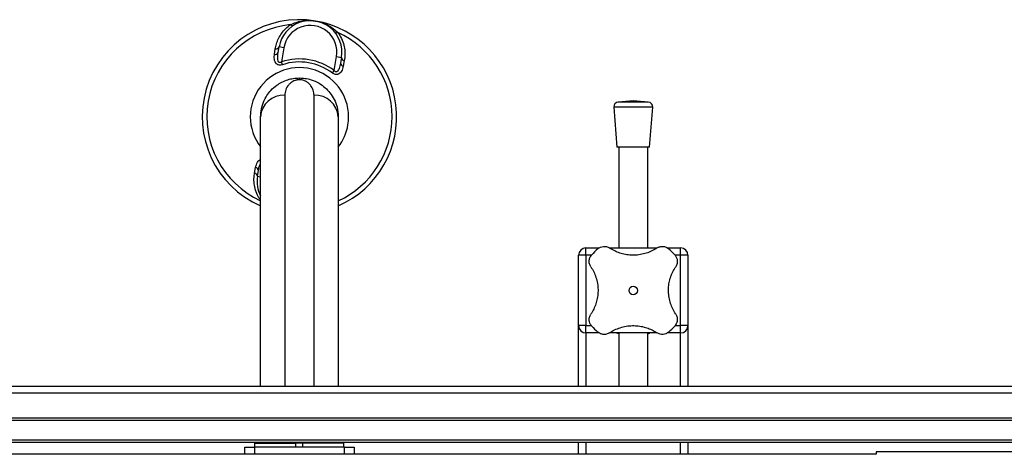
# Model space of a CAD drawing. Header units: millimetres. Extents: x 0 to 420, y 0 to 297.
# Tile 22 of 39: x 180 to 201, y 248 to 257. Entities that reach past the tile are written whole.
import ezdxf

# ---------------------------------------------------------------- set-up
doc = ezdxf.new("R2010")
doc.units = ezdxf.units.MM

msp = doc.modelspace()

# ---------------------------------------------------------------- linework, layer by layer
at = {"color": 7, "linetype": 'Continuous', "lineweight": 25}
for p, q in [((185.70693, 256.42821), (185.72422, 256.54487)), ((185.78229, 256.46971), (185.80192, 256.58726)), ((185.90055, 256.57079), (185.80192, 256.58726)), ((185.90055, 256.57079), (185.85226, 256.28156)), ((186.93723, 256.10038), (186.98553, 256.38961)), ((186.98553, 256.38961), (187.08416, 256.37313)), ((187.08416, 256.37313), (187.06454, 256.25559)), ((187.14388, 256.3078), (187.12232, 256.19185)), ((185.87158, 256.22216), (185.85226, 256.28156)), ((186.89966, 256.05047), (186.93723, 256.10038)), ((186.22068, 255.91012), (186.22068, 255.94864)), ((185.92068, 255.59203), (185.92068, 249.59864)), ((186.52068, 249.59864), (186.52068, 255.59203)), ((193.08943, 255.47659), (192.78153, 255.4531)), ((193.39733, 255.4531), (193.08943, 255.47659)), ((192.68943, 255.34578), (192.75193, 254.52659)), ((193.48943, 255.34578), (192.68943, 255.34578)), ((193.39733, 255.4531), (192.78153, 255.4531)), ((193.42693, 254.52659), (193.48943, 255.34578)), ((185.42068, 249.59864), (185.42068, 255.14864)), ((187.02068, 255.14864), (187.02068, 249.59864)), ((193.42693, 254.52659), (192.75193, 254.52659)), ((192.78943, 254.52659), (192.78943, 252.44864)), ((193.38943, 252.44864), (193.38943, 254.52659)), ((185.29748, 253.98947), (185.31904, 254.10542)), ((185.3572, 253.92414), (185.37683, 254.04169)), ((185.3572, 253.92414), (185.42068, 253.91354)), ((192.11443, 252.29864), (192.11443, 252.44864)), ((192.11443, 252.44864), (192.38934, 252.44864)), ((192.60551, 252.44864), (193.57307, 252.44864)), ((193.79206, 252.44864), (194.06443, 252.44864)), ((194.06443, 252.29864), (194.06443, 252.44864)), ((192.11443, 252.29864), (191.96443, 252.29864)), ((191.96443, 250.84864), (191.96443, 252.29864)), ((192.11443, 252.29864), (192.11443, 250.84864)), ((192.22946, 252.29864), (192.11443, 252.29864)), ((194.06443, 252.29864), (193.94931, 252.29864)), ((194.06443, 250.84864), (194.06443, 252.29864)), ((194.21443, 252.29864), (194.06443, 252.29864)), ((194.21443, 252.29864), (194.21443, 250.84864)), ((192.11443, 250.84864), (191.96443, 250.84864)), ((191.96443, 249.59864), (191.96443, 250.84864)), ((192.11443, 250.69864), (192.11443, 250.84864)), ((192.11443, 250.84864), (192.22956, 250.84864)), ((193.9494, 250.84864), (194.06443, 250.84864)), ((194.21443, 250.84864), (194.06443, 250.84864)), ((194.06443, 250.69864), (194.06443, 250.84864)), ((194.21443, 250.84864), (194.21443, 249.59864)), ((192.3868, 250.69864), (192.11443, 250.69864)), ((192.11443, 250.69864), (192.11443, 249.59864)), ((193.57335, 250.69864), (192.6058, 250.69864)), ((192.78943, 250.69864), (192.78943, 249.59864)), ((193.38943, 249.59864), (193.38943, 250.69864)), ((194.06443, 250.69864), (193.78952, 250.69864)), ((194.06443, 249.59864), (194.06443, 250.69864)), ((169.83943, 249.46171), (214.33943, 249.46171)), ((179.4648, 249.59864), (192.96407, 249.59864)), ((192.96407, 249.59864), (193.2148, 249.59864)), ((193.2148, 249.59864), (214.33943, 249.59864)), ((169.83943, 248.94864), (214.33943, 248.94864)), ((169.83943, 248.89864), (214.33943, 248.89864)), ((169.83943, 248.49864), (214.33943, 248.49864)), ((169.83943, 248.44864), (214.33943, 248.44864)), ((185.29568, 248.42864), (185.29568, 248.34864)), ((185.29568, 248.42864), (186.14568, 248.42864)), ((185.39568, 248.44864), (185.39568, 248.42864)), ((186.04568, 248.42864), (186.04568, 248.44864)), ((186.14568, 248.34864), (186.14568, 248.42864)), ((186.28318, 248.42864), (186.14568, 248.42864)), ((186.28318, 248.42864), (186.28318, 248.34864)), ((187.13318, 248.42864), (186.28318, 248.42864)), ((186.38318, 248.44864), (186.38318, 248.42864)), ((187.03318, 248.42864), (187.03318, 248.44864)), ((187.13318, 248.34864), (187.13318, 248.42864)), ((191.96443, 248.19864), (191.96443, 248.44864)), ((192.11443, 248.44864), (192.11443, 248.19864)), ((194.06443, 248.19864), (194.06443, 248.44864)), ((194.21443, 248.44864), (194.21443, 248.19864)), ((198.08943, 248.19864), (174.33943, 248.19864)), ((185.09568, 248.19864), (185.09568, 248.34864)), ((185.09568, 248.34864), (185.29568, 248.34864)), ((185.29568, 248.34864), (185.29568, 248.19864)), ((187.14568, 248.34864), (185.29568, 248.34864)), ((187.14568, 248.19864), (187.14568, 248.34864)), ((187.14568, 248.34864), (187.34568, 248.34864)), ((187.34568, 248.34864), (187.34568, 248.19864)), ((208.53943, 248.24864), (198.08943, 248.24864)), ((198.08943, 248.24864), (198.08943, 248.19864))]:
    msp.add_line(p, q, dxfattribs=at)
at = {"color": 7, "linetype": 'Continuous', "lineweight": 25, "flags": 128}
for points in [[(186.03918, 257.04615), (186.0467, 257.03935), (186.05402, 257.03359), (186.06103, 257.02896), (186.06761, 257.02554), (186.07367, 257.02336), (186.07913, 257.02247), (186.08388, 257.02288), (186.08788, 257.02458)], [(187.00888, 256.88422), (186.99956, 256.88023), (186.99077, 256.87716), (186.98264, 256.87506), (186.9753, 256.87396), (186.96886, 256.87387), (186.96341, 256.8748), (186.95905, 256.87674), (186.95582, 256.87964)]]:
    msp.add_lwpolyline(points, dxfattribs=at)
at = {"color": 7, "linetype": 'Continuous', "lineweight": 25}
msp.add_circle((193.08943, 251.57364), 0.08764, dxfattribs=at)
for centre, radius, start, end in [((186.22068, 255.14864), 2, 80.519504, 246.421822), ((186.44304, 256.4802), 0.65, 350.519504, 170.519504), ((186.22068, 255.14864), 2, 293.578178, 80.519504), ((186.22068, 255.14864), 1.90617, 95.463794, 245.185051), ((186.44304, 256.4802), 0.55, 350.519504, 170.519504), ((186.22068, 255.14864), 1.90617, 294.814949, 65.575213), ((185.73564, 256.61634), 0.07238, 260.917244, 336.30759), ((185.71743, 256.49831), 0.07088, 261.479276, 336.204179), ((186.22068, 255.14864), 1.19133, 53.024606, 108.014402), ((187.1563, 256.3791), 0.07238, 184.731418, 260.121763), ((186.22068, 255.14864), 1.01196, 350.519504, 217.763301), ((186.22068, 255.14864), 1.12886, 53.024606, 108.014402), ((187.13516, 256.26156), 0.07088, 184.834828, 259.559732), ((185.89398, 255.11852), 0.47425, 86.772298, 176.359678), ((186.54738, 255.11852), 0.47425, 3.640322, 93.227702), ((192.78914, 255.35339), 0.1, 94.362914, 184.362914), ((193.38972, 255.35339), 0.1, 355.637086, 85.637086), ((186.22068, 255.14864), 1.01196, 322.236699, 350.519504), ((185.3062, 254.03571), 0.07088, 4.834828, 79.559732), ((185.28507, 253.91817), 0.07238, 4.731418, 80.121763), ((185.99832, 253.81707), 0.65, 170.519504, 207.292737), ((192.11443, 252.29864), 0.15, 90, 180), ((194.06443, 252.29864), 0.15, 0, 90), ((193.08943, 251.57364), 1.125, 130.225072, 139.774928), ((193.08943, 251.57364), 1.125, 40.225072, 49.774928), ((192.11443, 250.84864), 0.15, 180, 270), ((193.08943, 251.57364), 1.125, 220.225072, 229.774928), ((193.08943, 251.57364), 1.125, 310.225072, 319.774928), ((194.06443, 250.84864), 0.15, 270, 0)]:
    msp.add_arc(centre, radius, start, end, dxfattribs=at)
for points, knots in [([(186.03918, 257.04615), (186.07517, 257.06227), (186.1479, 257.09484), (186.26318, 257.12267), (186.3816, 257.13532), (186.47728, 257.13174), (186.53329, 257.12412), (186.54967, 257.12139), (186.55011, 257.12132)], [0, 0, 0, 0, 0.2205186, 0.44569041, 0.67274829, 0.90384734, 0.99743001, 1, 1, 1, 1]), ([(186.55011, 257.12132), (186.55054, 257.12125), (186.56692, 257.1185), (186.62203, 257.10758), (186.71366, 257.0799), (186.82126, 257.02974), (186.92153, 256.96581), (186.97977, 256.91141), (187.00888, 256.88422)], [0, 0, 0, 0, 0.00257002, 0.0961537, 0.32525092, 0.55431033, 0.77721318, 1, 1, 1, 1]), ([(185.72422, 256.54487), (185.73097, 256.58012), (185.74499, 256.65323), (185.78838, 256.76258), (185.85127, 256.8682), (185.93343, 256.96644), (186.00359, 257.01932), (186.03918, 257.04615)], [0, 0, 0, 0, 0.18733275, 0.388473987, 0.594016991, 0.794011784, 1, 1, 1, 1]), ([(187.00888, 256.88422), (187.03577, 256.84397), (187.0906, 256.76189), (187.13721, 256.62758), (187.15887, 256.49099), (187.15642, 256.38447), (187.1466, 256.32441), (187.14388, 256.3078)], [0, 0, 0, 0, 0.22376691, 0.45639837, 0.6809943, 0.91177223, 1, 1, 1, 1]), ([(185.87158, 256.22216), (185.85821, 256.2186), (185.83122, 256.21142), (185.79136, 256.21408), (185.75658, 256.22932), (185.72611, 256.26079), (185.70153, 256.32362), (185.70088, 256.38421), (185.70639, 256.42431), (185.70693, 256.42821)], [0, 0, 0, 0, 0.10498573, 0.21201023, 0.31190738, 0.43457509, 0.62328767, 0.96332226, 1, 1, 1, 1]), ([(185.85226, 256.28156), (185.84502, 256.27672), (185.83431, 256.26955), (185.81871, 256.26609), (185.80732, 256.26706), (185.79883, 256.27154), (185.788, 256.28223), (185.77654, 256.30844), (185.76941, 256.37335), (185.77702, 256.4303), (185.78229, 256.46971)], [0, 0, 0, 0, 0.09136525, 0.13518159, 0.17135967, 0.21962148, 0.24640588, 0.35507913, 0.55366458, 1, 1, 1, 1]), ([(187.12232, 256.19185), (187.11256, 256.15435), (187.09856, 256.10051), (187.0557, 256.04556), (187.01899, 256.02188), (186.97913, 256.0165), (186.94387, 256.02408), (186.91733, 256.03771), (186.90352, 256.04769), (186.89966, 256.05047)], [0, 0, 0, 0, 0.3600266, 0.51681392, 0.67470995, 0.77308011, 0.86977971, 0.96362553, 1, 1, 1, 1]), ([(187.06454, 256.25559), (187.05711, 256.21813), (187.04674, 256.16588), (187.02063, 256.10737), (187.002, 256.08215), (186.98546, 256.07382), (186.97574, 256.07229), (186.96695, 256.0738), (186.95485, 256.07987), (186.94514, 256.08936), (186.93906, 256.09783), (186.93723, 256.10038)], [0, 0, 0, 0, 0.42781978, 0.59680931, 0.74279575, 0.78873832, 0.8180494, 0.85914006, 0.88891799, 0.96662787, 1, 1, 1, 1]), ([(185.42068, 255.14864), (185.42388, 255.20278), (185.43036, 255.3126), (185.47859, 255.45899), (185.54705, 255.58723), (185.63467, 255.69994), (185.7402, 255.79361), (185.85949, 255.86635), (185.9748, 255.91305), (186.09711, 255.94295), (186.17841, 255.94669), (186.22068, 255.94864)], [0, 0, 0, 0, 0.14005904, 0.28407457, 0.39619614, 0.51064339, 0.63861476, 0.7328555, 0.83009823, 0.91166555, 1, 1, 1, 1]), ([(186.22068, 255.91012), (186.20686, 255.90957), (186.19063, 255.90892), (186.16035, 255.9041), (186.12432, 255.89475), (186.08175, 255.87558), (186.03795, 255.84635), (185.98134, 255.79176), (185.93092, 255.70674), (185.9241, 255.63029), (185.92068, 255.59203)], [0, 0, 0, 0, 0.04803079, 0.05640963, 0.11424562, 0.19744063, 0.2811665, 0.41275045, 0.70606187, 1, 1, 1, 1]), ([(186.22068, 255.94864), (186.25875, 255.94704), (186.34052, 255.9436), (186.48018, 255.91047), (186.62198, 255.84735), (186.75119, 255.75362), (186.85766, 255.64119), (186.94207, 255.5063), (187.00661, 255.34024), (187.01566, 255.217), (187.02068, 255.14864)], [0, 0, 0, 0, 0.07961414, 0.17102031, 0.30387105, 0.42142047, 0.54319465, 0.6810293, 0.8230825, 1, 1, 1, 1]), ([(186.52068, 255.59203), (186.51784, 255.62652), (186.51216, 255.69548), (186.47103, 255.77352), (186.42263, 255.83003), (186.37617, 255.86664), (186.32319, 255.89312), (186.26822, 255.90786), (186.2352, 255.90943), (186.22068, 255.91012)], [0, 0, 0, 0, 0.26459111, 0.5288945, 0.65139049, 0.77356044, 0.88506117, 0.94946208, 1, 1, 1, 1]), ([(185.31904, 254.10542), (185.32905, 254.14254), (185.34341, 254.19583), (185.3826, 254.2502), (185.40905, 254.26341), (185.42068, 254.26922)], [0, 0, 0, 0, 0.56252854, 0.80750305, 1, 1, 1, 1]), ([(185.37683, 254.04169), (185.38372, 254.07943), (185.39299, 254.13018), (185.41503, 254.17451), (185.42068, 254.18587)], [0, 0, 0, 0, 0.7436741, 1, 1, 1, 1]), ([(185.42068, 253.43236), (185.39816, 253.46631), (185.34785, 253.54215), (185.3043, 253.66974), (185.28245, 253.80627), (185.28494, 253.9128), (185.29477, 253.97286), (185.29748, 253.98947)], [0, 0, 0, 0, 0.19543266, 0.43655569, 0.66934987, 0.90855172, 1, 1, 1, 1]), ([(192.36292, 252.43259), (192.38013, 252.44464), (192.41455, 252.46872), (192.47635, 252.4821), (192.54267, 252.47826), (192.58182, 252.4575), (192.60321, 252.44617)], [0, 0, 0, 0, 0.2331432, 0.46598224, 0.70829004, 1, 1, 1, 1]), ([(193.57565, 252.44617), (193.54232, 252.42568), (193.47481, 252.38417), (193.35968, 252.33844), (193.23573, 252.30772), (193.1102, 252.29589), (192.98573, 252.30201), (192.86862, 252.32417), (192.75741, 252.36148), (192.6697, 252.40374), (192.62085, 252.43491), (192.60321, 252.44617)], [0, 0, 0, 0, 0.11925981, 0.24158658, 0.3609602, 0.48426569, 0.59620844, 0.71149815, 0.82228956, 0.93582475, 1, 1, 1, 1]), ([(193.57565, 252.44617), (193.59649, 252.45725), (193.63822, 252.47945), (193.71119, 252.48238), (193.77307, 252.46426), (193.80405, 252.44137), (193.81595, 252.43259)], [0, 0, 0, 0, 0.28482414, 0.57045716, 0.83508046, 1, 1, 1, 1]), ([(192.2169, 252.05986), (192.20582, 252.08069), (192.18362, 252.12242), (192.18069, 252.19539), (192.19881, 252.25728), (192.22169, 252.28826), (192.23048, 252.30015)], [0, 0, 0, 0, 0.28482414, 0.57045716, 0.83508046, 1, 1, 1, 1]), ([(193.94838, 252.30015), (193.96043, 252.28293), (193.98451, 252.24852), (193.99789, 252.18672), (193.99406, 252.1204), (193.9733, 252.08124), (193.96196, 252.05986)], [0, 0, 0, 0, 0.2331432, 0.46598224, 0.70829004, 1, 1, 1, 1]), ([(192.2169, 252.05986), (192.23762, 252.02605), (192.27904, 251.95846), (192.32508, 251.84276), (192.35528, 251.71917), (192.36729, 251.59312), (192.36083, 251.46936), (192.33869, 251.3518), (192.30131, 251.24124), (192.2591, 251.15353), (192.22816, 251.10505), (192.2169, 251.08741)], [0, 0, 0, 0, 0.12083278, 0.2415891, 0.36294631, 0.48426201, 0.59786508, 0.71149177, 0.82362919, 0.93582121, 1, 1, 1, 1]), ([(193.96196, 251.08741), (193.94124, 251.12122), (193.89983, 251.18881), (193.85378, 251.30452), (193.82359, 251.4281), (193.81158, 251.55415), (193.81804, 251.67792), (193.84018, 251.79547), (193.87755, 251.90604), (193.91976, 251.99374), (193.9507, 252.04222), (193.96196, 252.05986)], [0, 0, 0, 0, 0.12083278, 0.2415891, 0.36294631, 0.48426201, 0.59786508, 0.71149177, 0.82362919, 0.93582121, 1, 1, 1, 1]), ([(192.23048, 250.84712), (192.21843, 250.86434), (192.19435, 250.89875), (192.18097, 250.96055), (192.1848, 251.02688), (192.20556, 251.06603), (192.2169, 251.08741)], [0, 0, 0, 0, 0.2331432, 0.46598224, 0.70829004, 1, 1, 1, 1]), ([(193.96196, 251.08741), (193.97304, 251.06658), (193.99524, 251.02485), (193.99817, 250.95188), (193.98005, 250.88999), (193.95717, 250.85901), (193.94838, 250.84712)], [0, 0, 0, 0, 0.28482414, 0.57045716, 0.83508046, 1, 1, 1, 1]), ([(192.60321, 250.70111), (192.63654, 250.7216), (192.70406, 250.7631), (192.81918, 250.80883), (192.94314, 250.83955), (193.06866, 250.85138), (193.19314, 250.84526), (193.31024, 250.8231), (193.42145, 250.78579), (193.50916, 250.74353), (193.55801, 250.71236), (193.57565, 250.70111)], [0, 0, 0, 0, 0.11925981, 0.24158658, 0.3609602, 0.48426569, 0.59620844, 0.71149815, 0.82228956, 0.93582475, 1, 1, 1, 1]), ([(192.60321, 250.70111), (192.58237, 250.69002), (192.54064, 250.66783), (192.46768, 250.66489), (192.40579, 250.68301), (192.37481, 250.7059), (192.36292, 250.71468)], [0, 0, 0, 0, 0.284824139, 0.570457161, 0.835080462, 1, 1, 1, 1]), ([(192.78943, 250.68185), (192.78344, 250.68317), (192.75783, 250.68882), (192.74588, 250.69385), (192.75224, 250.69506), (192.75239, 250.69509)], [0, 0, 0, 0, 0.22962158, 0.98173414, 1, 1, 1, 1]), ([(193.42276, 250.69453), (193.42381, 250.694), (193.42803, 250.69191), (193.41427, 250.68638), (193.39103, 250.68173), (193.38943, 250.68141)], [0, 0, 0, 0, 0.236513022, 0.947400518, 1, 1, 1, 1]), ([(193.81595, 250.71468), (193.79873, 250.70264), (193.76431, 250.67856), (193.70251, 250.66517), (193.63619, 250.66901), (193.59704, 250.68977), (193.57565, 250.70111)], [0, 0, 0, 0, 0.2331432, 0.46598224, 0.70829004, 1, 1, 1, 1])]:
    msp.add_open_spline(points, degree=3, knots=knots, dxfattribs=at)

doc.saveas('drawing.dxf')
